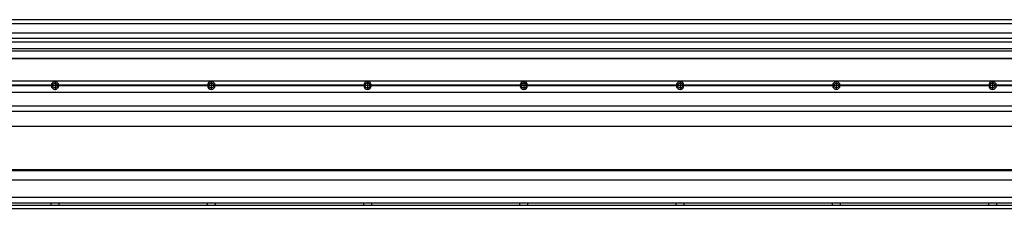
# Model space of a CAD drawing. Header units: inches. Extents: x -381 to 20045, y -418 to 176.
# Tile 33 of 38: x 17525 to 18785, y -170 to 72. Entities that reach past the tile are written whole.
import ezdxf

# ---------------------------------------------------------------- set-up
doc = ezdxf.new("R2010")
doc.units = ezdxf.units.IN
doc.linetypes.add('DOT_CENTER', pattern=[14, 12, -1, 0, -1])
doc.layers.add('1', color=7, linetype='Continuous')

# ---------------------------------------------------------------- blocks, each defined once
blk = doc.blocks.new('Modulo_der__22-ET___24', base_point=(17471.9, -70.9))
at = {"color": 7, "linetype": 'Continuous'}
for p, q in [((17473.6, -6.5), (19938.4, -6.5)), ((17565, -12.2), (17473.6, -12.2)), ((17565, -12.5), (17473.6, -12.5)), ((17565, -12.5), (17565, -12.2)), ((17565, -12.8), (17565, -12.5)), ((17567.2, -10.9), (17567.2, -11)), ((17765, -12.2), (17574.8, -12.2)), ((17574.8, -12.2), (17574.8, -12.5)), ((17574.8, -12.5), (17574.8, -12.8)), ((17765, -12.5), (17574.8, -12.5)), ((17765, -12.5), (17765, -12.2)), ((17765, -12.8), (17765, -12.5)), ((17965, -12.2), (17774.8, -12.2)), ((17774.8, -12.2), (17774.8, -12.5)), ((17965, -12.5), (17774.8, -12.5)), ((17774.8, -12.5), (17774.8, -12.8)), ((17965, -12.5), (17965, -12.2)), ((17965, -12.8), (17965, -12.5)), ((18165, -12.2), (17974.8, -12.2)), ((17974.8, -12.2), (17974.8, -12.5)), ((17974.8, -12.5), (17974.8, -12.8)), ((18165, -12.5), (17974.8, -12.5)), ((18165, -12.5), (18165, -12.2)), ((18165, -12.8), (18165, -12.5)), ((18365, -12.2), (18174.8, -12.2)), ((18174.8, -12.2), (18174.8, -12.5)), ((18174.8, -12.5), (18174.8, -12.8)), ((18365, -12.5), (18174.8, -12.5)), ((18365, -12.5), (18365, -12.2)), ((18365, -12.8), (18365, -12.5)), ((18565, -12.2), (18374.8, -12.2)), ((18374.8, -12.2), (18374.8, -12.5)), ((18565, -12.5), (18374.8, -12.5)), ((18374.8, -12.5), (18374.8, -12.8)), ((18565, -12.5), (18565, -12.2)), ((18565, -12.8), (18565, -12.5)), ((18765, -12.2), (18574.8, -12.2)), ((18574.8, -12.2), (18574.8, -12.5)), ((18574.8, -12.5), (18574.8, -12.8)), ((18765, -12.5), (18574.8, -12.5)), ((18765, -12.5), (18765, -12.2)), ((18765, -12.8), (18765, -12.5)), ((18774.8, -12.2), (18774.8, -12.5)), ((18965, -12.2), (18774.8, -12.2)), ((18774.8, -12.5), (18774.8, -12.8)), ((18965, -12.5), (18774.8, -12.5)), ((17565, -12.8), (17473.6, -12.8)), ((17473.6, -20.8), (19938.4, -20.8)), ((17567.2, -14.1), (17567.2, -14.1)), ((17765, -12.8), (17574.8, -12.8)), ((17965, -12.8), (17774.8, -12.8)), ((18165, -12.8), (17974.8, -12.8)), ((18365, -12.8), (18174.8, -12.8)), ((18565, -12.8), (18374.8, -12.8)), ((18765, -12.8), (18574.8, -12.8)), ((18965, -12.8), (18774.8, -12.8)), ((17473.6, -38.5), (19938.4, -38.5)), ((17473.6, -45.5), (19938.4, -45.5)), ((19859.4, -65), (17471.9, -65))]:
    blk.add_line(p, q, dxfattribs=at)
for centre in [(17569.9, -12.5), (17769.9, -12.5), (17969.9, -12.5), (18169.9, -12.5), (18369.9, -12.5), (18569.9, -12.5), (18769.9, -12.5)]:
    blk.add_circle(centre, 3.15, dxfattribs=at)
for centre, start, end in [((17569.9, -12.5), 3.5101, 176.4899), ((17769.9, -12.5), 3.5101, 176.4899), ((17969.9, -12.5), 3.5101, 176.4899), ((18169.9, -12.5), 3.5101, 176.4899), ((18369.9, -12.5), 3.5101, 176.4899), ((18569.9, -12.5), 3.5101, 176.4899), ((18769.9, -12.5), 3.5101, 176.4899), ((17569.9, -12.5), 183.5101, 356.4899), ((17769.9, -12.5), 183.5101, 356.4899), ((17969.9, -12.5), 183.5101, 356.4899), ((18169.9, -12.5), 183.5101, 356.4899), ((18369.9, -12.5), 183.5101, 356.4899), ((18569.9, -12.5), 183.5101, 356.4899), ((18769.9, -12.5), 183.5101, 356.4899)]:
    blk.add_arc(centre, 4.9, start, end, dxfattribs=at)
at = {"layer": '1', "color": 2, "linetype": 'DOT_CENTER'}
for p, q in [((17575.8, -12.5), (17564, -12.5)), ((17574.1, -12.5), (17565.8, -12.5)), ((17569.9, -6.6), (17569.9, -18.4)), ((17569.9, -8.4), (17569.9, -16.7)), ((17774.1, -12.5), (17765.8, -12.5)), ((17769.9, -8.4), (17769.9, -16.7)), ((17974.1, -12.5), (17965.8, -12.5)), ((17969.9, -8.4), (17969.9, -16.7)), ((18174.1, -12.5), (18165.8, -12.5)), ((18169.9, -8.4), (18169.9, -16.7)), ((18374.1, -12.5), (18365.8, -12.5)), ((18369.9, -8.4), (18369.9, -16.7)), ((18574.1, -12.5), (18565.8, -12.5)), ((18569.9, -8.4), (18569.9, -16.7)), ((18774.1, -12.5), (18765.8, -12.5)), ((18769.9, -8.4), (18769.9, -16.7))]:
    blk.add_line(p, q, dxfattribs=at)
blk = doc.blocks.new('L-190__30', base_point=(624.4, -93))
blk.add_blockref('Modulo_der__22-ET___24', (17471.9, -70.9))
blk = doc.blocks.new('Alzado2', base_point=(2899, -49))
blk.add_blockref('L-190__30', (624.4, -93))
blk = doc.blocks.new('Modulo_der__22-ET___53', base_point=(17471.9, 22))
at = {"color": 7, "linetype": 'Continuous'}
for p, q in [((17471.9, 67), (19759.9, 67)), ((17473.6, 72), (19938.4, 72)), ((17471.9, 55.2), (19744.4, 55.2)), ((19744.4, 47.8), (17471.9, 47.8)), ((17471.9, 43.4), (19744.4, 43.4)), ((19744.4, 34.5), (17471.9, 34.5)), ((17471.9, 32.2), (18986.2, 32.2)), ((17471.9, 22.5), (19938.4, 22.5)), ((17471.9, 22), (19938.4, 22))]:
    blk.add_line(p, q, dxfattribs=at)
blk = doc.blocks.new('L-190__59', base_point=(624.4, 22))
blk.add_blockref('Modulo_der__22-ET___53', (17471.9, 22))
blk = doc.blocks.new('Inferior2', base_point=(2899, 47.7))
blk.add_blockref('L-190__59', (624.4, 22))
blk = doc.blocks.new('Modulo_der__22-ET___73', base_point=(17471.9, -170))
at = {"color": 7, "linetype": 'Continuous'}
for p, q in [((17471.9, -120), (19801.5, -120)), ((17499.3, -121.5), (19742.5, -121.5)), ((19803.5, -134), (17473.6, -134)), ((19803.5, -156), (17473.6, -156)), ((19803.6, -163.2), (17473.6, -163.2)), ((17565, -163.3), (17565, -163.2)), ((17565, -163.4), (17565, -163.3)), ((17565, -164.1), (17565, -163.4)), ((17574.8, -163.2), (17574.8, -163.3)), ((17574.8, -163.3), (17574.8, -163.4)), ((17574.8, -163.4), (17574.8, -163.7)), ((17574.8, -163.7), (17574.8, -164.7)), ((17765, -163.3), (17765, -163.2)), ((17765, -163.4), (17765, -163.3)), ((17765, -163.5), (17765, -163.4)), ((17765, -164), (17765, -163.5)), ((17774.8, -163.2), (17774.8, -163.3)), ((17774.8, -163.3), (17774.8, -163.4)), ((17774.8, -163.4), (17774.8, -163.7)), ((17774.8, -163.7), (17774.8, -164.7)), ((17965, -163.3), (17965, -163.2)), ((17965, -163.4), (17965, -163.3)), ((17965, -163.5), (17965, -163.4)), ((17965, -164), (17965, -163.5)), ((17974.8, -163.2), (17974.8, -163.3)), ((17974.8, -163.3), (17974.8, -163.4)), ((17974.8, -163.4), (17974.8, -163.7)), ((17974.8, -163.7), (17974.8, -164.7)), ((18165, -163.3), (18165, -163.2)), ((18165, -163.4), (18165, -163.3)), ((18165, -163.5), (18165, -163.4)), ((18165, -164), (18165, -163.5)), ((18174.8, -163.2), (18174.8, -163.3)), ((18174.8, -163.3), (18174.8, -163.4)), ((18174.8, -163.4), (18174.8, -163.7)), ((18174.8, -163.7), (18174.8, -164.7)), ((18365, -163.3), (18365, -163.2)), ((18365, -163.4), (18365, -163.3)), ((18365, -163.5), (18365, -163.4)), ((18365, -164), (18365, -163.5)), ((18374.8, -163.2), (18374.8, -163.3)), ((18374.8, -163.3), (18374.8, -163.4)), ((18374.8, -163.4), (18374.8, -163.7)), ((18374.8, -163.7), (18374.8, -164.7)), ((18565, -163.3), (18565, -163.2)), ((18565, -163.4), (18565, -163.3)), ((18565, -163.5), (18565, -163.4)), ((18565, -164), (18565, -163.5)), ((18574.8, -163.2), (18574.8, -163.3)), ((18574.8, -163.3), (18574.8, -163.4)), ((18574.8, -163.4), (18574.8, -163.7)), ((18574.8, -163.7), (18574.8, -164.7)), ((18765, -163.3), (18765, -163.2)), ((18765, -163.4), (18765, -163.3)), ((18765, -163.5), (18765, -163.4)), ((18765, -164), (18765, -163.5)), ((18774.8, -163.2), (18774.8, -163.3)), ((18774.8, -163.3), (18774.8, -163.4)), ((18774.8, -163.4), (18774.8, -163.7)), ((18774.8, -163.7), (18774.8, -164.7)), ((17473.6, -165.7), (19805.2, -165.7)), ((17473.6, -170), (19938.4, -170)), ((17565, -164.6), (17565, -164.1)), ((17565, -165.6), (17565, -164.6)), ((17565, -165.7), (17565, -165.6)), ((17574.8, -164.7), (17574.8, -165.4)), ((17574.8, -165.4), (17574.8, -165.6)), ((17574.8, -165.6), (17574.8, -165.7)), ((17574.8, -165.7), (17574.8, -165.7)), ((17765, -164.2), (17765, -164)), ((17765, -164.9), (17765, -164.2)), ((17765, -165.4), (17765, -164.9)), ((17765, -165.6), (17765, -165.4)), ((17765, -165.7), (17765, -165.6)), ((17765, -165.7), (17765, -165.7)), ((17774.8, -164.7), (17774.8, -165.4)), ((17774.8, -165.4), (17774.8, -165.6)), ((17774.8, -165.6), (17774.8, -165.7)), ((17774.8, -165.7), (17774.8, -165.7)), ((17965, -164.2), (17965, -164)), ((17965, -164.9), (17965, -164.2)), ((17965, -165.4), (17965, -164.9)), ((17965, -165.6), (17965, -165.4)), ((17965, -165.7), (17965, -165.6)), ((17965, -165.7), (17965, -165.7)), ((17974.8, -164.7), (17974.8, -165.4)), ((17974.8, -165.4), (17974.8, -165.6)), ((17974.8, -165.6), (17974.8, -165.7)), ((17974.8, -165.7), (17974.8, -165.7)), ((18165, -164.2), (18165, -164)), ((18165, -164.9), (18165, -164.2)), ((18165, -165.4), (18165, -164.9)), ((18165, -165.6), (18165, -165.4)), ((18165, -165.7), (18165, -165.6)), ((18165, -165.7), (18165, -165.7)), ((18174.8, -164.7), (18174.8, -165.4)), ((18174.8, -165.4), (18174.8, -165.6)), ((18174.8, -165.6), (18174.8, -165.7)), ((18174.8, -165.7), (18174.8, -165.7)), ((18365, -164.2), (18365, -164)), ((18365, -164.9), (18365, -164.2)), ((18365, -165.4), (18365, -164.9)), ((18365, -165.6), (18365, -165.4)), ((18365, -165.7), (18365, -165.6)), ((18365, -165.7), (18365, -165.7)), ((18374.8, -164.7), (18374.8, -165.4)), ((18374.8, -165.4), (18374.8, -165.6)), ((18374.8, -165.6), (18374.8, -165.7)), ((18374.8, -165.7), (18374.8, -165.7)), ((18565, -164.2), (18565, -164)), ((18565, -164.9), (18565, -164.2)), ((18565, -165.4), (18565, -164.9)), ((18565, -165.6), (18565, -165.4)), ((18565, -165.7), (18565, -165.6)), ((18565, -165.7), (18565, -165.7)), ((18574.8, -164.7), (18574.8, -165.4)), ((18574.8, -165.4), (18574.8, -165.6)), ((18574.8, -165.6), (18574.8, -165.7)), ((18574.8, -165.7), (18574.8, -165.7)), ((18765, -164.2), (18765, -164)), ((18765, -164.9), (18765, -164.2)), ((18765, -165.4), (18765, -164.9)), ((18765, -165.6), (18765, -165.4)), ((18765, -165.7), (18765, -165.6)), ((18765, -165.7), (18765, -165.7)), ((18774.8, -164.7), (18774.8, -165.4)), ((18774.8, -165.4), (18774.8, -165.6)), ((18774.8, -165.6), (18774.8, -165.7)), ((18774.8, -165.7), (18774.8, -165.7))]:
    blk.add_line(p, q, dxfattribs=at)
blk = doc.blocks.new('L-190__78', base_point=(624.4, -171.5))
blk.add_blockref('Modulo_der__22-ET___73', (17471.9, -170))
blk = doc.blocks.new('Superior1', base_point=(2899, -145.7))
blk.add_blockref('L-190__78', (624.4, -171.5))

msp = doc.modelspace()

# ---------------------------------------------------------------- block references
for name, p in [('Inferior2', (2899, 47.7)), ('Alzado2', (2899, -49)), ('Superior1', (2899, -145.7))]:
    msp.add_blockref(name, p)

doc.saveas('drawing.dxf')
